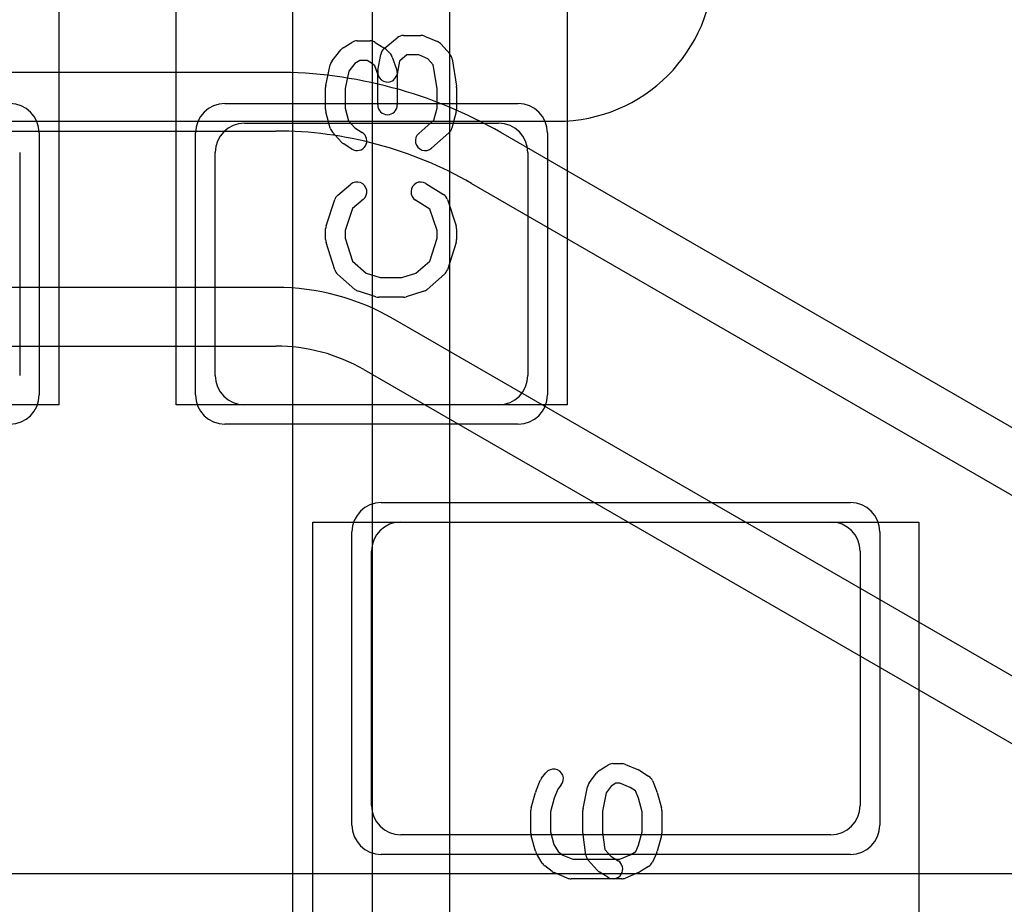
# Model space of a CAD drawing. Extents: x 0 to 20.5, y -1 to 20.
# Tile 8 of 22: x 8.8 to 11.3, y 6.1 to 8.4. Entities that reach past the tile are written whole.
import ezdxf

# ---------------------------------------------------------------- set-up
doc = ezdxf.new("R2010")
doc.units = 0
for name, color, linetype in [('L1', 3, 'CONTINUOUS'), ('L4', 3, 'CONTINUOUS'), ('MetalMask-A', 176, 'CONTINUOUS'), ('PartsArea-A', 111, 'CONTINUOUS'), ('PartsArea-B', 111, 'CONTINUOUS'), ('PartsSilk-A', 221, 'CONTINUOUS'), ('PartsSilk-B', 221, 'CONTINUOUS'), ('Resist-A', 2, 'CONTINUOUS'), ('Silk-B', 140, 'CONTINUOUS')]:
    doc.layers.add(name, color=color, linetype=linetype)

msp = doc.modelspace()

# ---------------------------------------------------------------- linework, layer by layer
at = {"layer": 'L1'}
for p, q in [((8.2, 8.125), (10.175, 8.125)), ((9.375, 8.12), (10.025, 8.12)), ((8.8, 8.045), (8.8, 7.475)), ((9.3, 7.475), (9.3, 8.045)), ((10.1, 8.045), (10.1, 7.475)), ((10.025, 7.4), (9.375, 7.4)), ((9.775, 7.1), (10.875, 7.1)), ((9.7, 6.375), (9.7, 7.025)), ((10.95, 7.025), (10.95, 6.375)), ((10.875, 6.3), (9.775, 6.3)), ((12.6, 6.2), (4.6, 6.2))]:
    msp.add_line(p, q, dxfattribs=at)
for centre, radius, start, end in [((10.175, 8.525), 0.4, -90, 0), ((9.375, 8.045), 0.075, 90, 180), ((10.025, 8.045), 0.075, 0, 90), ((9.375, 7.475), 0.075, 180, -90), ((10.025, 7.475), 0.075, -90, 0), ((9.775, 7.025), 0.075, 90, 180), ((10.875, 7.025), 0.075, 0, 90), ((9.775, 6.375), 0.075, 180, -90), ((10.875, 6.375), 0.075, -90, 0)]:
    msp.add_arc(centre, radius, start, end, dxfattribs=at)
at = {"layer": 'L4'}
for p, q in [((9.45551, 8.25004), (7.10004, 8.25004)), ((7, 8.1), (9.45551, 8.1)), ((14.17501, 5.70314), (10.03053, 8.09596)), ((9.95551, 7.96603), (14.1, 5.57321)), ((9.45551, 7.7), (7, 7.7)), ((13.9, 5.22679), (9.75551, 7.61962)), ((7, 7.54996), (9.45551, 7.54996)), ((9.68051, 7.48968), (13.82498, 5.09686))]:
    msp.add_line(p, q, dxfattribs=at)
for centre, radius, start, end in [((9.45551, 7.1), 1.15004, 59.9999, 90), ((9.45551, 7.1), 1, 60.00013, 90), ((9.45551, 7.1), 0.6, 60.00023, 90), ((9.45553, 7.1), 0.44996, 60.0002, 90.00255)]:
    msp.add_arc(centre, radius, start, end, dxfattribs=at)
at = {"layer": 'MetalMask-A'}
for p, q in [((9.375, 8.12), (10.025, 8.12)), ((8.8, 8.045), (8.8, 7.475)), ((9.3, 7.475), (9.3, 8.045)), ((10.1, 8.045), (10.1, 7.475)), ((10.025, 7.4), (9.375, 7.4)), ((9.775, 7.1), (10.875, 7.1)), ((9.7, 6.375), (9.7, 7.025)), ((10.95, 7.025), (10.95, 6.375)), ((10.875, 6.3), (9.775, 6.3))]:
    msp.add_line(p, q, dxfattribs=at)
for centre, start, end in [((9.375, 8.045), 90, 180), ((10.025, 8.045), 0, 90), ((9.375, 7.475), 180, -90), ((10.025, 7.475), -90, 0), ((9.775, 7.025), 90, 180), ((10.875, 7.025), 0, 90), ((9.775, 6.375), 180, -90), ((10.875, 6.375), -90, 0)]:
    msp.add_arc(centre, 0.075, start, end, dxfattribs=at)
at = {"layer": 'PartsArea-A'}
for p, q in [((8.9, 9.4), (8.9, 7.4)), ((9.2, 7.4), (9.2, 9.4)), ((10.2, 9.4), (10.2, 7.4)), ((8.9, 7.4), (7.9, 7.4)), ((10.2, 7.4), (9.2, 7.4)), ((9.55, 4.5), (9.55, 7.1)), ((9.55, 7.1), (11.1, 7.1)), ((11.1, 7.1), (11.1, 4.5))]:
    msp.add_line(p, q, dxfattribs=at)
at = {"layer": 'PartsArea-B'}
msp.add_line((9.9, 0.75), (9.9, 8.65), dxfattribs=at)
at = {"layer": 'PartsSilk-A'}
for p, q in [((9.73215, 8.31088), (9.76548, 8.33865)), ((9.78148, 8.34444), (9.82593, 8.34444)), ((9.83554, 8.34252), (9.86887, 8.32864)), ((9.62749, 8.31287), (9.64971, 8.32676)), ((9.66296, 8.33056), (9.6963, 8.33056)), ((9.70955, 8.32676), (9.73177, 8.31287)), ((9.87795, 8.32217), (9.90017, 8.29717)), ((9.599, 8.27951), (9.62122, 8.30729)), ((9.71613, 8.25438), (9.72354, 8.29605)), ((9.7362, 8.30935), (9.74731, 8.29824)), ((9.75313, 8.2891), (9.76424, 8.25854)), ((9.79053, 8.29444), (9.77117, 8.27831)), ((9.82093, 8.29444), (9.79053, 8.29444)), ((9.84437, 8.28468), (9.82093, 8.29444)), ((9.58295, 8.21626), (9.59406, 8.26904)), ((9.6576, 8.27273), (9.64176, 8.25292)), ((9.67013, 8.28056), (9.6576, 8.27273)), ((9.68913, 8.28056), (9.67013, 8.28056)), ((9.70285, 8.27198), (9.68913, 8.28056)), ((9.70803, 8.2668), (9.70285, 8.27198)), ((9.71574, 8.2456), (9.70803, 8.2668)), ((9.77117, 8.27831), (9.76535, 8.24562)), ((9.85795, 8.26941), (9.84437, 8.28468)), ((9.86759, 8.20912), (9.85795, 8.26941)), ((9.90617, 8.28451), (9.91728, 8.21506)), ((9.64176, 8.25292), (9.63241, 8.20851)), ((9.71574, 8.16667), (9.71574, 8.2456)), ((9.76574, 8.25), (9.76574, 8.16667)), ((9.58241, 8.15556), (9.58241, 8.21111)), ((9.91759, 8.21111), (9.91759, 8.15556)), ((9.63241, 8.20851), (9.63241, 8.15884)), ((9.86759, 8.15884), (9.86759, 8.20912)), ((9.59436, 8.10745), (9.58325, 8.14912)), ((9.63241, 8.15884), (9.64115, 8.12606)), ((9.85929, 8.12769), (9.86759, 8.15884)), ((9.91675, 8.14912), (9.90564, 8.10745)), ((9.64115, 8.12606), (9.65704, 8.10818)), ((9.82058, 8.09381), (9.85929, 8.12769)), ((9.62205, 8.07228), (9.59983, 8.09728)), ((9.65704, 8.10818), (9.67621, 8.0962)), ((9.89794, 8.09508), (9.8535, 8.05619)), ((9.64971, 8.0538), (9.62749, 8.06769)), ((9.61363, 7.93588), (9.64696, 7.96365)), ((9.83918, 7.96564), (9.88362, 7.93787)), ((9.58369, 7.8579), (9.60591, 7.92457)), ((9.67896, 7.92523), (9.6511, 7.90202)), ((9.8495, 7.90023), (9.81268, 7.92324)), ((9.89409, 7.92457), (9.91631, 7.8579)), ((9.6511, 7.90202), (9.63241, 7.84594)), ((9.86759, 7.84594), (9.8495, 7.90023)), ((9.58241, 7.82222), (9.58241, 7.85)), ((9.63241, 7.84594), (9.63241, 7.82612)), ((9.86759, 7.82612), (9.86759, 7.84594)), ((9.91759, 7.85), (9.91759, 7.82222)), ((9.60582, 7.74516), (9.5836, 7.8146)), ((9.63241, 7.82612), (9.65132, 7.76702)), ((9.84868, 7.76702), (9.86759, 7.82612)), ((9.9164, 7.8146), (9.89418, 7.74516)), ((9.65132, 7.76702), (9.68656, 7.73618)), ((9.81344, 7.73618), (9.84868, 7.76702)), ((9.65761, 7.69508), (9.61317, 7.73397)), ((9.68656, 7.73618), (9.72234, 7.725)), ((9.77766, 7.725), (9.81344, 7.73618)), ((9.88683, 7.73397), (9.84239, 7.69508)), ((9.72234, 7.725), (9.77766, 7.725)), ((9.71106, 7.67614), (9.66661, 7.69003)), ((9.83339, 7.69003), (9.78894, 7.67614)), ((9.78148, 7.675), (9.71852, 7.675)), ((10.28213, 6.46426), (10.30435, 6.47814)), ((10.31759, 6.48194), (10.33981, 6.48194)), ((10.34942, 6.48002), (10.38276, 6.46614)), ((10.13511, 6.44479), (10.14622, 6.45868)), ((10.25676, 6.43294), (10.27528, 6.45794)), ((10.3864, 6.46426), (10.40862, 6.45037)), ((10.12031, 6.41067), (10.13142, 6.43845)), ((10.18526, 6.42744), (10.17647, 6.41645)), ((10.24123, 6.3674), (10.25234, 6.42296)), ((10.31264, 6.42437), (10.30027, 6.40767)), ((10.32476, 6.43194), (10.31264, 6.42437)), ((10.33481, 6.43194), (10.32476, 6.43194)), ((10.36164, 6.42077), (10.33481, 6.43194)), ((10.41858, 6.43845), (10.42969, 6.41067)), ((10.10837, 6.36937), (10.11948, 6.40826)), ((10.17647, 6.41645), (10.16721, 6.39329)), ((10.30027, 6.40767), (10.29074, 6.36002)), ((10.37519, 6.4123), (10.36164, 6.42077)), ((10.38279, 6.39329), (10.37519, 6.4123)), ((10.43052, 6.40826), (10.44163, 6.36937)), ((10.16721, 6.39329), (10.15741, 6.359)), ((10.39259, 6.359), (10.38279, 6.39329)), ((10.10741, 6.30417), (10.10741, 6.3625)), ((10.15741, 6.359), (10.15741, 6.30767)), ((10.24074, 6.30417), (10.24074, 6.3625)), ((10.29074, 6.36002), (10.29074, 6.30592)), ((10.39259, 6.30767), (10.39259, 6.359)), ((10.44259, 6.3625), (10.44259, 6.30417)), ((10.11948, 6.25841), (10.10837, 6.2973)), ((10.15741, 6.30767), (10.16667, 6.27525)), ((10.24839, 6.24791), (10.24098, 6.30069)), ((10.29074, 6.30592), (10.29686, 6.26235)), ((10.38292, 6.27383), (10.39259, 6.30767)), ((10.44163, 6.2973), (10.43052, 6.25841)), ((10.16667, 6.27525), (10.17731, 6.2573)), ((10.37563, 6.25742), (10.38292, 6.27383)), ((10.13682, 6.22754), (10.12201, 6.25254)), ((10.17731, 6.2573), (10.18935, 6.24827)), ((10.18935, 6.24827), (10.21519, 6.2375)), ((10.29686, 6.26235), (10.31167, 6.24568)), ((10.33481, 6.2375), (10.36164, 6.24868)), ((10.36164, 6.24868), (10.37563, 6.25742)), ((10.42933, 6.25513), (10.41822, 6.23013)), ((10.21519, 6.2375), (10.33481, 6.2375)), ((10.27668, 6.20978), (10.25446, 6.23478)), ((10.31167, 6.24568), (10.33084, 6.2337)), ((10.16185, 6.20639), (10.14333, 6.22028)), ((10.20058, 6.18942), (10.16724, 6.20331)), ((10.30434, 6.1913), (10.28212, 6.20519)), ((10.38276, 6.20331), (10.34942, 6.18942)), ((10.40862, 6.21908), (10.3864, 6.20519)), ((10.33981, 6.1875), (10.21019, 6.1875))]:
    msp.add_line(p, q, dxfattribs=at)
for centre, start, end in [((9.78148, 8.31944), 90, 129.8005), ((9.82593, 8.31944), 67.39424, 90), ((9.64074, 8.29167), 122.00538, 141.34522), ((9.66296, 8.30556), 90, 122.01002), ((9.6963, 8.30556), 57.99462, 90), ((9.71852, 8.29167), 45, 57.98998), ((9.85926, 8.30556), 41.62783, 67.39112), ((9.74815, 8.29167), 129.7909, 169.91674), ((9.72963, 8.28056), 19.97136, 45), ((9.88148, 8.28056), 9.08937, 41.63069), ((9.61852, 8.26389), 141.33303, 168.11298), ((9.74074, 8.25), 169.90837, -10.08326), ((9.74074, 8.25), 0, 19.97859), ((9.60741, 8.21111), 168.11016, 180), ((9.89259, 8.21111), 0, 9.08867), ((9.74074, 8.16667), 180, 0), ((9.60741, 8.15556), 180, -165.07115), ((9.89259, 8.15556), -14.92551, 0), ((9.61852, 8.11389), -165.07449, -138.36931), ((9.66296, 8.075), -122.00538, 57.98998), ((9.83704, 8.075), 131.18808, -48.81042), ((9.88148, 8.11389), -48.81192, -14.92885), ((9.64074, 8.08889), -138.37217, -122.01002), ((9.66296, 7.94444), -50.2091, 129.8005), ((9.82593, 7.94444), 57.99462, -122.00075), ((9.62963, 7.91667), 129.7909, 161.57954), ((9.87037, 7.91667), 18.42046, 57.99462), ((9.60741, 7.85), 161.57954, 180), ((9.89259, 7.85), 0, 18.42046), ((9.60741, 7.82222), 180, -162.25358), ((9.89259, 7.82222), -17.74642, 0), ((9.62963, 7.75278), -162.25358, -131.18808), ((9.87037, 7.75278), -48.81192, -17.74642), ((9.67407, 7.71389), -131.18808, -107.36223), ((9.82593, 7.71389), -72.63777, -48.81192), ((9.71852, 7.7), -107.36223, -90), ((9.78148, 7.7), -90, -72.63777), ((10.31759, 6.45694), 90, 121.98594), ((10.33981, 6.45694), 67.39424, 90), ((10.16574, 6.44306), -38.66697, 141.34522), ((10.29537, 6.44306), 121.98594, 143.47387), ((10.37315, 6.44306), 57.99462, 67.39424), ((10.39537, 6.42917), 21.7929, 57.99462), ((10.15463, 6.42917), 141.33303, 158.2071), ((10.27685, 6.41806), 143.47387, 168.69456), ((10.14352, 6.40139), 158.2071, 164.05146), ((10.40648, 6.40139), 15.94854, 21.7929), ((10.13241, 6.3625), 164.05146, 180), ((10.26574, 6.3625), 168.69456, 180), ((10.41759, 6.3625), 0, 15.94854), ((10.13241, 6.30417), 180, -164.05146), ((10.26574, 6.30417), 180, -171.99953), ((10.41759, 6.30417), -15.94854, 0), ((10.14352, 6.26528), -164.05146, -149.36248), ((10.27315, 6.25139), -171.99953, -138.37217), ((10.40648, 6.26528), -23.95086, -15.94854), ((10.15833, 6.24028), -149.36248, -126.8699), ((10.31759, 6.2125), -122.00538, 57.98998), ((10.39537, 6.24028), -57.99462, -23.95086), ((10.17685, 6.22639), -126.8699, -112.60576), ((10.29537, 6.22639), -138.37217, -122.00538), ((10.37315, 6.22639), -67.39424, -57.99462), ((10.21019, 6.2125), -112.60576, -90), ((10.33981, 6.2125), -90, -67.39424)]:
    msp.add_arc(centre, 0.025, start, end, dxfattribs=at)
at = {"layer": 'PartsSilk-B'}
for p, q in [((9.4984, 0.45), (9.4984, 8.95)), ((9.7016, 8.8484), (9.7016, 0.45))]:
    msp.add_line(p, q, dxfattribs=at)
at = {"layer": 'Resist-A'}
for p, q in [((9.325, 8.17), (10.075, 8.17)), ((8.85, 8.095), (8.85, 7.425)), ((9.25, 7.425), (9.25, 8.095)), ((10.15, 8.095), (10.15, 7.425)), ((10.075, 7.35), (9.325, 7.35)), ((9.725, 7.15), (10.925, 7.15)), ((9.65, 6.325), (9.65, 7.075)), ((11, 7.075), (11, 6.325)), ((10.925, 6.25), (9.725, 6.25))]:
    msp.add_line(p, q, dxfattribs=at)
for centre, start, end in [((8.775, 8.095), 0, 90), ((9.325, 8.095), 90, 180), ((10.075, 8.095), 0, 90), ((8.775, 7.425), -90, 0), ((9.325, 7.425), 180, -90), ((10.075, 7.425), -90, 0), ((9.725, 7.075), 90, 180), ((10.925, 7.075), 0, 90), ((9.725, 6.325), 180, -90), ((10.925, 6.325), -90, 0)]:
    msp.add_arc(centre, 0.075, start, end, dxfattribs=at)
at = {"layer": 'Silk-B'}
for p, q in [((9.4984, 1.22766), (9.4984, 8.95)), ((9.7016, 8.8484), (9.7016, 1.22766))]:
    msp.add_line(p, q, dxfattribs=at)

doc.saveas('drawing.dxf')
